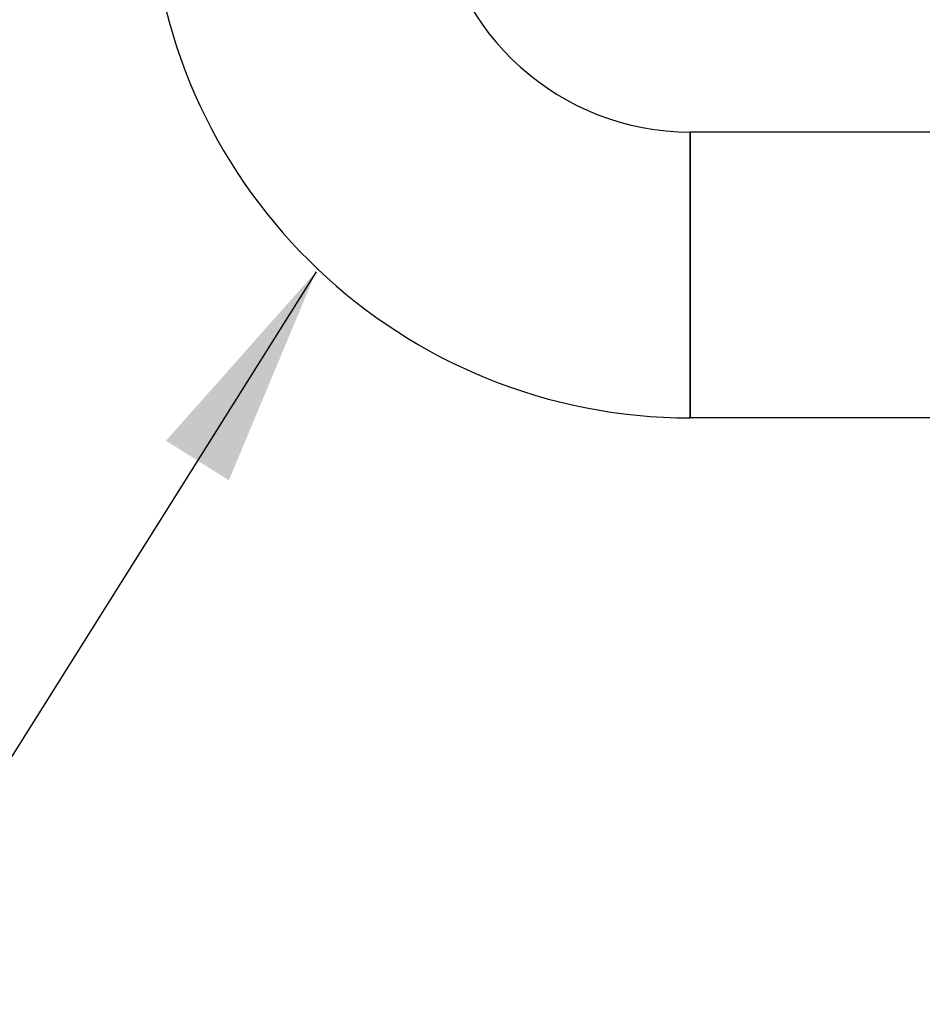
# Model space of a CAD drawing. Extents: x -89225 to 110569, y 13360 to 87647.
# Tile 93 of 256: x 23384 to 24075, y 29512 to 30266. Entities that reach past the tile are written whole.
import ezdxf

# ---------------------------------------------------------------- set-up
doc = ezdxf.new("R2010")
doc.units = 0
doc.layers.add('INSTALLATIE', color=6, linetype='Continuous')
doc.layers.add('INSTALLATIE @ 100', color=6, linetype='Continuous')
doc.styles.add('ISO', font='ISO.SHX')

# ---------------------------------------------------------------- blocks, each defined once
blk = doc.blocks.new('Beluchtingsinstallatie VAZ')
for p, q in [((1117767.74, -970689.31), (1117767.74, -970908.39)), ((1117767.74, -970908.39), (1117767.74, -970689.31)), ((1117993.49, -970689.31), (1117767.74, -970689.31)), ((1118246.74, -970908.39), (1117767.74, -970908.39))]:
    blk.add_line(p, q)
for radius, start in [(414.34, 182.90517), (195.26, 186.17404)]:
    blk.add_arc((1117767.74, -970494.05), radius, start, 270)
blk = doc.blocks.new('*U88')
blk.add_lwpolyline([(-12.5384, -19.9672), (0, 0)])
blk.add_solid([(-11.3885, -18.6715), (-12.5384, -19.9672), (-11.8709, -18.3686)])
at = {"style": 'ISO'}
blk.add_attdef('NUMMER', (3.1459, -0.8347), '', height=1.8, dxfattribs=at)
blk = doc.blocks.new('*U566')
at = {"layer": 'INSTALLATIE @ 100', "xscale": 100, "yscale": 100, "zscale": 100, "rotation": 180}
blk.add_blockref('*U88', (22356.84, 28076.42), dxfattribs=at)

msp = doc.modelspace()

# ---------------------------------------------------------------- block references
at = {"layer": 'INSTALLATIE'}
for name, p in [('Beluchtingsinstallatie VAZ', (-1093870.34, 1000869.49)), ('*U566', (0, 0))]:
    msp.add_blockref(name, p, dxfattribs=at)

doc.saveas('drawing.dxf')
